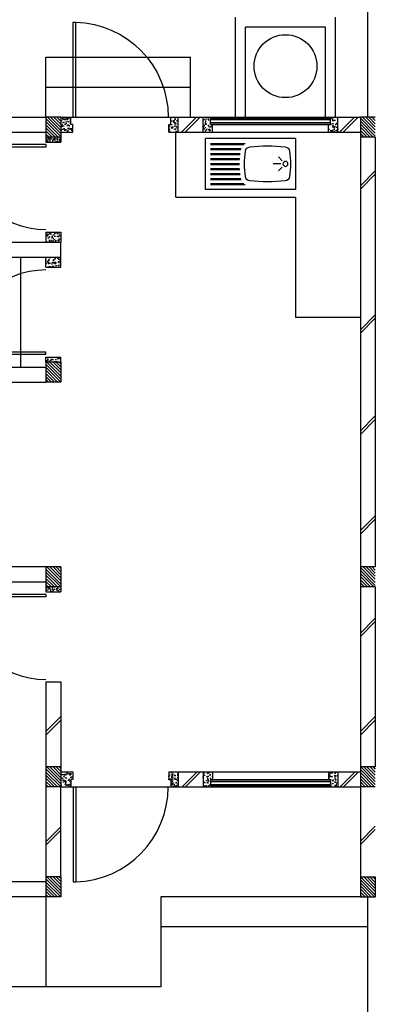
# Model space of a CAD drawing. Header units: millimetres. Extents: x 301 to 1479, y 491 to 1341.
# Tile 198 of 256: x 476.33 to 479.89, y 584.89 to 594.74. Entities that reach past the tile are written whole.
import ezdxf

# ---------------------------------------------------------------- set-up
doc = ezdxf.new("R2010")
doc.units = ezdxf.units.MM
doc.header["$LTSCALE"] = 1.5
doc.header["$MEASUREMENT"] = 0
for name, color, linetype in [('Blk', 7, 'Continuous'), ('Block', 46, 'Continuous'), ('Boundary Wall', 64, 'Continuous'), ('BWCN', 4, 'Continuous'), ('DOOR', 3, 'Continuous'), ('Ele', 8, 'Continuous'), ('HATCH', 7, 'Continuous'), ('Hatch Col. C1 GF Ext.', 84, 'Continuous'), ('Hatch Col. C3 GF', 10, 'Continuous'), ('Hatch Stub Col', 251, 'Continuous'), ('Kerb', 251, 'Continuous'), ('P. Grease Trap', 64, 'Continuous'), ('WINDOW', 1, 'Continuous')]:
    doc.layers.add(name, color=color, linetype=linetype)
pattern_1 = [(315, (448.28546, 157.028336), (0.0154679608, 0.0154679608), [])]
pattern_2 = [(315, (448.28546, 156.678336), (0.0154679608, 0.0154679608), [])]
pattern_3 = [(50, (427.129014, 162.012746), (0.071726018, -0.0062752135), [0.0075, -0.0825]), (355, (427.129014, 162.012746), (-0.013875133, 0.075219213), [0.006, -0.066]), (100.451444, (427.13499, 162.01222), (0.057850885, 0.068943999), [0.006374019, -0.070114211]), (46.1842, (427.12901, 162.03275), (0.106724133, -0.016551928), [0.01125, -0.12375]), (96.635635, (427.13791, 162.03137), (0.093466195, 0.09741186), [0.009561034, -0.105171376]), (351.184164, (427.12901, 162.03275), (0.093466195, 0.09741186), [0.009, -0.099]), (21, (427.139014, 162.027746), (0.059690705, -0.040261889), [0.0075, -0.0825]), (326, (427.139014, 162.027746), (0.024331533, 0.072515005), [0.006, -0.066]), (71.451445, (427.14399, 162.02439), (0.084022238, 0.032253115), [0.006374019, -0.070114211]), (37.5, (427.129014, 162.012746), (0.0012159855, 0.0332893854), [0, -0.0652, 0, -0.067, 0, -0.06625]), (7.5, (427.129014, 162.012746), (0.0263069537, 0.0394411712), [0, -0.0382, 0, -0.0637, 0, -0.02525]), (327.5, (427.106714, 162.012746), (0.0533822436, -0.0022554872), [0, -0.025, 0, -0.078, 0, -0.1035]), (317.5, (427.096714, 162.012746), (0.058318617, 0.010010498), [0, -0.0325, 0, -0.0518, 0, -0.0735])]
pattern_4 = [(50, (427.229014, 162.212746), (0.071726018, -0.0062752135), [0.0075, -0.0825]), (355, (427.229014, 162.212746), (-0.013875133, 0.075219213), [0.006, -0.066]), (100.451444, (427.23499, 162.21222), (0.057850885, 0.068943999), [0.006374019, -0.070114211]), (46.1842, (427.22901, 162.23275), (0.106724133, -0.016551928), [0.01125, -0.12375]), (96.635635, (427.23791, 162.23137), (0.093466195, 0.09741186), [0.009561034, -0.105171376]), (351.184164, (427.22901, 162.23275), (0.093466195, 0.09741186), [0.009, -0.099]), (21, (427.239014, 162.227746), (0.059690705, -0.040261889), [0.0075, -0.0825]), (326, (427.239014, 162.227746), (0.024331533, 0.072515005), [0.006, -0.066]), (71.451445, (427.24399, 162.22439), (0.084022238, 0.032253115), [0.006374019, -0.070114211]), (37.5, (427.229014, 162.212746), (0.0012159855, 0.0332893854), [0, -0.0652, 0, -0.067, 0, -0.06625]), (7.5, (427.229014, 162.212746), (0.0263069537, 0.0394411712), [0, -0.0382, 0, -0.0637, 0, -0.02525]), (327.5, (427.206714, 162.212746), (0.0533822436, -0.0022554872), [0, -0.025, 0, -0.078, 0, -0.1035]), (317.5, (427.196714, 162.212746), (0.058318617, 0.010010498), [0, -0.0325, 0, -0.0518, 0, -0.0735])]
pattern_5 = [(50, (427.229014, 161.912746), (0.071726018, -0.0062752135), [0.0075, -0.0825]), (355, (427.229014, 161.912746), (-0.013875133, 0.075219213), [0.006, -0.066]), (100.451444, (427.23499, 161.91222), (0.057850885, 0.068943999), [0.006374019, -0.070114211]), (46.1842, (427.22901, 161.93275), (0.106724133, -0.016551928), [0.01125, -0.12375]), (96.635635, (427.23791, 161.93137), (0.093466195, 0.09741186), [0.009561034, -0.105171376]), (351.184164, (427.22901, 161.93275), (0.093466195, 0.09741186), [0.009, -0.099]), (21, (427.239014, 161.927746), (0.059690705, -0.040261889), [0.0075, -0.0825]), (326, (427.239014, 161.927746), (0.024331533, 0.072515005), [0.006, -0.066]), (71.451445, (427.24399, 161.92439), (0.084022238, 0.032253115), [0.006374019, -0.070114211]), (37.5, (427.229014, 161.912746), (0.0012159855, 0.0332893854), [0, -0.0652, 0, -0.067, 0, -0.06625]), (7.5, (427.229014, 161.912746), (0.0263069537, 0.0394411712), [0, -0.0382, 0, -0.0637, 0, -0.02525]), (327.5, (427.206714, 161.912746), (0.0533822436, -0.0022554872), [0, -0.025, 0, -0.078, 0, -0.1035]), (317.5, (427.196714, 161.912746), (0.058318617, 0.010010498), [0, -0.0325, 0, -0.0518, 0, -0.0735])]

# ---------------------------------------------------------------- blocks, each defined once
blk = doc.blocks.new('SSBSD90')
at = {"layer": 'Ele'}
for p, q in [((-900, 510), (0, 510)), ((-900, 510), (-900, 0)), ((0, 0), (0, 510)), ((-50, 460), (-395.5, 460)), ((-50, 450), (-382.1, 450)), ((-50, 410), (-354.7, 410)), ((-50, 400), (-351.5, 400)), ((-768.2, 286.8), (-729.3, 325.7)), ((-50, 360), (-345.7, 360)), ((-50, 350), (-344.7, 350)), ((-50, 310), (-341.6, 310)), ((-50, 300), (-341, 300)), ((-768.2, 223.2), (-729.3, 184.3)), ((-755, 255), (-675, 255)), ((-50, 200), (-341.6, 200)), ((-50, 210), (-341, 210)), ((-50, 260), (-340, 260)), ((-50, 250), (-340, 250)), ((-50, 100), (-354.7, 100)), ((-50, 110), (-351.5, 110)), ((-50, 150), (-345.7, 150)), ((-50, 160), (-344.7, 160)), ((-900, 0), (0, 0)), ((-50, 50), (-395.5, 50)), ((-50, 60), (-382.1, 60))]:
    blk.add_line(p, q, dxfattribs=at)
blk.add_circle((-800, 255), 25, dxfattribs=at)
for centre, radius, start, end in [((-791.6, 375.1), 50, 96.57699, 172.01642), ((-620, -1113.3), 1548.3, 83.42301, 96.57699), ((-448.4, 375.1), 50, 7.98358, 83.42301), ((65, 255), 915, 172.01642, 187.98358), ((-1305, 255), 915, 352.01642, 7.98358), ((-791.6, 134.9), 50, 187.98358, 263.42301), ((-448.4, 134.9), 50, 276.57699, 352.01642), ((-620, 1623.3), 1548.3, 263.42301, 276.57699)]:
    blk.add_arc(centre, radius, start, end, dxfattribs=at)
blk = doc.blocks.new('Dr900')
at = {"layer": 'DOOR'}
for p, q in [((-50, 0), (-50, 850)), ((-25, 850), (-50, 850)), ((-25, 0), (-25, 850)), ((-25, 0), (-50, 0))]:
    blk.add_line(p, q, dxfattribs=at)
blk.add_arc((-24.3, -0.3), 850.7, 91.72797, 179.98222, dxfattribs=at)
blk = doc.blocks.new('Dr1000')
at = {"layer": 'DOOR'}
for p, q in [((-50, 0), (-50, 950)), ((-25, 950), (-50, 950)), ((-25, 0), (-25, 950)), ((-25, 0), (-50, 0))]:
    blk.add_line(p, q, dxfattribs=at)
blk.add_arc((-24.4, -0.2), 950.6, 91.54201, 179.98579, dxfattribs=at)
blk = doc.blocks.new('SSSU-D1')
at = {"layer": 'HATCH'}
h = blk.add_hatch(dxfattribs=at)
h.set_pattern_fill('ANSI31', color=256, scale=0.175, angle=630)
h.set_pattern_definition([(315, (-123.373914, 34.936787), (0.015467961, 0.015467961), [])])
h.paths.add_polyline_path([(3.15, 5.15), (3.3, 5.15), (3.3, 5.35), (3.15, 5.35)])
h = blk.add_hatch(dxfattribs=at)
h.set_pattern_fill('ANSI31', color=256, scale=0.175, angle=630)
h.set_pattern_definition([(315, (-123.373914, 32.886787), (0.015467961, 0.015467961), [])])
h.paths.add_polyline_path([(3.15, 3.1), (3.3, 3.1), (3.3, 3.3), (3.15, 3.3)])
h = blk.add_hatch(dxfattribs=at)
h.set_pattern_fill('ANSI31', color=256, scale=0.175, angle=630)
h.set_pattern_definition([(315, (-123.373914, 30.886787), (0.015467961, 0.015467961), [])])
h.paths.add_polyline_path([(3.15, 1.1), (3.3, 1.1), (3.3, 1.3), (3.15, 1.3)])
h = blk.add_hatch(dxfattribs=at)
h.set_pattern_fill('ANSI31', color=256, scale=0.175, angle=630)
h.set_pattern_definition([(315, (-123.373914, 29.786787), (0.015467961, 0.015467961), [])])
h.paths.add_polyline_path([(3.15, 0), (3.3, 0), (3.3, 0.2), (3.15, 0.2)])
at = {"layer": 'Hatch Col. C1 GF Ext.'}
h = blk.add_hatch(dxfattribs=at)
h.set_pattern_fill('ANSI31', color=256, scale=0.175, angle=-90)
h.set_pattern_definition(pattern_1)
h.paths.add_polyline_path([(3.15, 7.6), (3.3, 7.6), (3.3, 7.8), (3.15, 7.8)])
h = blk.add_hatch(dxfattribs=at)
h.set_pattern_fill('ANSI31', color=256, scale=0.175, angle=-90)
h.set_pattern_definition(pattern_1)
h.paths.add_polyline_path([(6.3, 7.6), (6.45, 7.6), (6.45, 7.8), (6.3, 7.8)])
h = blk.add_hatch(dxfattribs=at)
h.set_pattern_fill('ANSI31', color=256, scale=0.175, angle=-90)
h.set_pattern_definition(pattern_2)
h.paths.add_polyline_path([(6.3, 3.1), (6.45, 3.1), (6.45, 3.3), (6.3, 3.3)])
h = blk.add_hatch(dxfattribs=at)
h.set_pattern_fill('ANSI31', color=256, scale=0.175, angle=-90)
h.set_pattern_definition(pattern_2)
h.paths.add_polyline_path([(6.3, 0), (6.45, 0), (6.45, 0.2), (6.3, 0.2)])
at = {"layer": 'Hatch Col. C3 GF'}
h = blk.add_hatch(dxfattribs=at)
h.set_pattern_fill('ANSI31', color=256, scale=0.175, angle=-90)
h.set_pattern_definition([(315, (448.28546, 156.728336), (0.0154679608, 0.0154679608), [])])
h.paths.add_polyline_path([(6.3, 1.1), (6.45, 1.1), (6.45, 1.3), (6.3, 1.3)])
at = {"layer": 'Hatch Stub Col', "linetype": 'ByBlock'}
h = blk.add_hatch(dxfattribs=at)
h.set_pattern_fill('AR-CONC', color=256, scale=0.01, angle=720)
h.set_pattern_definition([(50, (427.129014, 162.212746), (0.071726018, -0.0062752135), [0.0075, -0.0825]), (355, (427.129014, 162.212746), (-0.013875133, 0.075219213), [0.006, -0.066]), (100.451444, (427.13499, 162.21222), (0.057850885, 0.068943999), [0.006374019, -0.070114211]), (46.1842, (427.12901, 162.23275), (0.106724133, -0.016551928), [0.01125, -0.12375]), (96.635635, (427.13791, 162.23137), (0.093466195, 0.09741186), [0.009561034, -0.105171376]), (351.184164, (427.12901, 162.23275), (0.093466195, 0.09741186), [0.009, -0.099]), (21, (427.139014, 162.227746), (0.059690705, -0.040261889), [0.0075, -0.0825]), (326, (427.139014, 162.227746), (0.024331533, 0.072515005), [0.006, -0.066]), (71.451445, (427.14399, 162.22439), (0.084022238, 0.032253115), [0.006374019, -0.070114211]), (37.5, (427.129014, 162.212746), (0.0012159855, 0.0332893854), [0, -0.0652, 0, -0.067, 0, -0.06625]), (7.5, (427.129014, 162.212746), (0.0263069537, 0.0394411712), [0, -0.0382, 0, -0.0637, 0, -0.02525]), (327.5, (427.106714, 162.212746), (0.0533822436, -0.0022554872), [0, -0.025, 0, -0.078, 0, -0.1035]), (317.5, (427.096714, 162.212746), (0.058318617, 0.010010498), [0, -0.0325, 0, -0.0518, 0, -0.0735])])
h.paths.add_polyline_path([(3.4, 7.8), (3.3, 7.8), (3.3, 7.65), (3.42, 7.65), (3.42, 7.725), (3.4, 7.725)])
h = blk.add_hatch(dxfattribs=at)
h.set_pattern_fill('AR-CONC', color=256, scale=0.01, angle=720)
h.set_pattern_definition([(50, (427.279014, 162.212746), (0.071726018, -0.0062752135), [0.0075, -0.0825]), (355, (427.279014, 162.212746), (-0.013875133, 0.075219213), [0.006, -0.066]), (100.451444, (427.28499, 162.21222), (0.057850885, 0.068943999), [0.006374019, -0.070114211]), (46.1842, (427.27901, 162.23275), (0.106724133, -0.016551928), [0.01125, -0.12375]), (96.635635, (427.28791, 162.23137), (0.093466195, 0.09741186), [0.009561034, -0.105171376]), (351.184164, (427.27901, 162.23275), (0.093466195, 0.09741186), [0.009, -0.099]), (21, (427.289014, 162.227746), (0.059690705, -0.040261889), [0.0075, -0.0825]), (326, (427.289014, 162.227746), (0.024331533, 0.072515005), [0.006, -0.066]), (71.451445, (427.29399, 162.22439), (0.084022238, 0.032253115), [0.006374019, -0.070114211]), (37.5, (427.279014, 162.212746), (0.0012159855, 0.0332893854), [0, -0.0652, 0, -0.067, 0, -0.06625]), (7.5, (427.279014, 162.212746), (0.0263069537, 0.0394411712), [0, -0.0382, 0, -0.0637, 0, -0.02525]), (327.5, (427.256714, 162.212746), (0.0533822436, -0.0022554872), [0, -0.025, 0, -0.078, 0, -0.1035]), (317.5, (427.246714, 162.212746), (0.058318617, 0.010010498), [0, -0.0325, 0, -0.0518, 0, -0.0735])])
h.paths.add_polyline_path([(4.475, 7.8), (4.4, 7.8), (4.4, 7.725), (4.38, 7.725), (4.38, 7.65), (4.475, 7.65)])
h = blk.add_hatch(dxfattribs=at)
h.set_pattern_fill('AR-CONC', color=256, scale=0.01, angle=720)
h.set_pattern_definition(pattern_4)
h.paths.add_polyline_path([(4.8196, 7.725), (4.7996, 7.725), (4.7996, 7.8), (4.7246, 7.8), (4.7246, 7.65), (4.8196, 7.65)])
h = blk.add_hatch(dxfattribs=at)
h.set_pattern_fill('AR-CONC', color=256, scale=0.01, angle=720)
h.set_pattern_definition(pattern_4)
h.paths.add_polyline_path([(6.0746, 7.8), (5.9996, 7.8), (5.9996, 7.725), (5.9796, 7.725), (5.9796, 7.65), (6.0746, 7.65)])
h = blk.add_hatch(dxfattribs=at)
h.set_pattern_fill('AR-CONC', color=256, scale=0.005, angle=720)
h.set_pattern_definition([(50, (427.129014, 162.212746), (0.0358630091, -0.0031376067), [0.00375, -0.04125]), (355, (427.129014, 162.212746), (-0.0069375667, 0.0376096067), [0.003, -0.033]), (100.4514445, (427.132003, 162.212485), (0.0289254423, 0.0344719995), [0.0031870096, -0.0350571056]), (46.1842, (427.129014, 162.222746), (0.0533620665, -0.008275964), [0.005625, -0.061875]), (96.635635, (427.13346, 162.222056), (0.046733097, 0.04870593), [0.004780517, -0.052585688]), (351.184164, (427.129014, 162.222746), (0.046733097, 0.04870593), [0.0045, -0.0495]), (21, (427.134014, 162.220246), (0.0298453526, -0.0201309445), [0.00375, -0.04125]), (326, (427.134014, 162.220246), (0.0121657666, 0.0362575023), [0.003, -0.033]), (71.451445, (427.1365, 162.21857), (0.0420111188, 0.0161265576), [0.0031870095, -0.0350571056]), (37.5, (427.129014, 162.212746), (0.00060799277, 0.0166446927), [0, -0.0326, 0, -0.0335, 0, -0.033125]), (7.5, (427.129014, 162.212746), (0.0131534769, 0.0197205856), [0, -0.0191, 0, -0.03185, 0, -0.012625]), (327.5, (427.117864, 162.212746), (0.0266911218, -0.0011277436), [0, -0.0125, 0, -0.039, 0, -0.05175]), (317.5, (427.112864, 162.212746), (0.0291593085, 0.0050052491), [0, -0.01625, 0, -0.0259, 0, -0.03675])])
h.paths.add_polyline_path([(3.3, 7.55), (3.3, 7.6), (3.15, 7.6), (3.15, 7.55)])
h = blk.add_hatch(dxfattribs=at)
h.set_pattern_fill('AR-CONC', color=256, scale=0.01, angle=720)
h.set_pattern_definition(pattern_3)
h.paths.add_polyline_path([(3.3, 6.65), (3.3, 6.55), (3.15, 6.55), (3.15, 6.65)])
h = blk.add_hatch(dxfattribs=at)
h.set_pattern_fill('AR-CONC', color=256, scale=0.01, angle=720)
h.set_pattern_definition(pattern_3)
h.paths.add_polyline_path([(3.3, 6.3), (3.3, 6.4), (3.15, 6.4), (3.15, 6.3)])
h = blk.add_hatch(dxfattribs=at)
h.set_pattern_fill('AR-CONC', color=256, scale=0.01, angle=720)
h.set_pattern_definition([(50, (427.129014, 161.837746), (0.071726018, -0.0062752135), [0.0075, -0.0825]), (355, (427.129014, 161.837746), (-0.013875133, 0.075219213), [0.006, -0.066]), (100.451444, (427.13499, 161.83722), (0.057850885, 0.068943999), [0.006374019, -0.070114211]), (46.1842, (427.12901, 161.85775), (0.106724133, -0.016551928), [0.01125, -0.12375]), (96.635635, (427.13791, 161.85637), (0.093466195, 0.09741186), [0.009561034, -0.105171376]), (351.184164, (427.12901, 161.85775), (0.093466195, 0.09741186), [0.009, -0.099]), (21, (427.139014, 161.852746), (0.059690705, -0.040261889), [0.0075, -0.0825]), (326, (427.139014, 161.852746), (0.024331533, 0.072515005), [0.006, -0.066]), (71.451445, (427.14399, 161.84939), (0.084022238, 0.032253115), [0.006374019, -0.070114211]), (37.5, (427.129014, 161.837746), (0.0012159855, 0.0332893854), [0, -0.0652, 0, -0.067, 0, -0.06625]), (7.5, (427.129014, 161.837746), (0.0263069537, 0.0394411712), [0, -0.0382, 0, -0.0637, 0, -0.02525]), (327.5, (427.106714, 161.837746), (0.0533822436, -0.0022554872), [0, -0.025, 0, -0.078, 0, -0.1035]), (317.5, (427.096714, 161.837746), (0.058318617, 0.010010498), [0, -0.0325, 0, -0.0518, 0, -0.0735])])
h.paths.add_polyline_path([(3.3, 5.4), (3.15, 5.4), (3.15, 5.35), (3.3, 5.35)])
h = blk.add_hatch(dxfattribs=at)
h.set_pattern_fill('AR-CONC', color=256, scale=0.01, angle=720)
h.set_pattern_definition([(50, (427.129014, 161.862746), (0.071726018, -0.0062752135), [0.0075, -0.0825]), (355, (427.129014, 161.862746), (-0.013875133, 0.075219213), [0.006, -0.066]), (100.451444, (427.13499, 161.86222), (0.057850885, 0.068943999), [0.006374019, -0.070114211]), (46.1842, (427.12901, 161.88275), (0.106724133, -0.016551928), [0.01125, -0.12375]), (96.635635, (427.13791, 161.88137), (0.093466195, 0.09741186), [0.009561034, -0.105171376]), (351.184164, (427.12901, 161.88275), (0.093466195, 0.09741186), [0.009, -0.099]), (21, (427.139014, 161.877746), (0.059690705, -0.040261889), [0.0075, -0.0825]), (326, (427.139014, 161.877746), (0.024331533, 0.072515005), [0.006, -0.066]), (71.451445, (427.14399, 161.87439), (0.084022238, 0.032253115), [0.006374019, -0.070114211]), (37.5, (427.129014, 161.862746), (0.0012159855, 0.0332893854), [0, -0.0652, 0, -0.067, 0, -0.06625]), (7.5, (427.129014, 161.862746), (0.0263069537, 0.0394411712), [0, -0.0382, 0, -0.0637, 0, -0.02525]), (327.5, (427.106714, 161.862746), (0.0533822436, -0.0022554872), [0, -0.025, 0, -0.078, 0, -0.1035]), (317.5, (427.096714, 161.862746), (0.058318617, 0.010010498), [0, -0.0325, 0, -0.0518, 0, -0.0735])])
h.paths.add_polyline_path([(3.3, 3.1), (3.15, 3.1), (3.15, 3.05), (3.3, 3.05)])
h = blk.add_hatch(dxfattribs=at)
h.set_pattern_fill('AR-CONC', color=256, scale=0.01, angle=720)
h.set_pattern_definition([(50, (427.129014, 161.912746), (0.071726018, -0.0062752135), [0.0075, -0.0825]), (355, (427.129014, 161.912746), (-0.013875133, 0.075219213), [0.006, -0.066]), (100.451444, (427.13499, 161.91222), (0.057850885, 0.068943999), [0.006374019, -0.070114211]), (46.1842, (427.12901, 161.93275), (0.106724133, -0.016551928), [0.01125, -0.12375]), (96.635635, (427.13791, 161.93137), (0.093466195, 0.09741186), [0.009561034, -0.105171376]), (351.184164, (427.12901, 161.93275), (0.093466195, 0.09741186), [0.009, -0.099]), (21, (427.139014, 161.927746), (0.059690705, -0.040261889), [0.0075, -0.0825]), (326, (427.139014, 161.927746), (0.024331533, 0.072515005), [0.006, -0.066]), (71.451445, (427.14399, 161.92439), (0.084022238, 0.032253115), [0.006374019, -0.070114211]), (37.5, (427.129014, 161.912746), (0.0012159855, 0.0332893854), [0, -0.0652, 0, -0.067, 0, -0.06625]), (7.5, (427.129014, 161.912746), (0.0263069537, 0.0394411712), [0, -0.0382, 0, -0.0637, 0, -0.02525]), (327.5, (427.106714, 161.912746), (0.0533822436, -0.0022554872), [0, -0.025, 0, -0.078, 0, -0.1035]), (317.5, (427.096714, 161.912746), (0.058318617, 0.010010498), [0, -0.0325, 0, -0.0518, 0, -0.0735])])
h.paths.add_polyline_path([(3.42, 1.25), (3.3, 1.25), (3.3, 1.1), (3.4, 1.1), (3.4, 1.175), (3.42, 1.175)])
h = blk.add_hatch(dxfattribs=at)
h.set_pattern_fill('AR-CONC', color=256, scale=0.01, angle=720)
h.set_pattern_definition(pattern_5)
h.paths.add_polyline_path([(4.475, 1.25), (4.38, 1.25), (4.38, 1.175), (4.4, 1.175), (4.4, 1.1), (4.475, 1.1)])
h = blk.add_hatch(dxfattribs=at)
h.set_pattern_fill('AR-CONC', color=256, scale=0.01, angle=720)
h.set_pattern_definition(pattern_5)
h.paths.add_polyline_path([(4.8196, 1.25), (4.7246, 1.25), (4.7246, 1.1), (4.7996, 1.1), (4.7996, 1.175), (4.8196, 1.175)])
h = blk.add_hatch(dxfattribs=at)
h.set_pattern_fill('AR-CONC', color=256, scale=0.01, angle=720)
h.set_pattern_definition(pattern_5)
h.paths.add_polyline_path([(6.0746, 1.25), (5.9796, 1.25), (5.9796, 1.175), (5.9996, 1.175), (5.9996, 1.1), (6.0746, 1.1)])
at = {"layer": 'Block', "linetype": 'ByBlock'}
for p, q in [((1.25, 7.8), (3.15, 7.8)), ((4.475, 7.8), (4.7246, 7.8)), ((6.0746, 7.8), (6.3, 7.8)), ((1.25, 7.65), (3.15, 7.65)), ((4.475, 7.65), (4.7246, 7.65)), ((6.0746, 7.65), (6.3, 7.65)), ((6.3, 7.6), (6.3, 3.3)), ((6.45, 7.6), (6.45, 3.3)), ((1.25, 6.55), (3.3, 6.55)), ((3.3, 6.4), (3.3, 6.55)), ((1.25, 6.4), (3.3, 6.4)), ((1.25, 5.3), (3.15, 5.3)), ((1.25, 5.15), (3.15, 5.15)), ((3.15, 3.3), (0.15, 3.3)), ((0.15, 3.15), (3.15, 3.15)), ((6.3, 3.1), (6.3, 1.3)), ((6.45, 3.1), (6.45, 1.3)), ((3.15, 2.15), (3.3, 2.15)), ((3.15, 2.15), (3.15, 1.3)), ((3.3, 2.15), (3.3, 1.3)), ((4.475, 1.25), (4.7246, 1.25)), ((6.0746, 1.25), (6.3, 1.25)), ((3.15, 1.1), (3.15, 0.2)), ((3.3, 0.2), (3.3, 1.1)), ((4.475, 1.1), (4.7246, 1.1)), ((6.0746, 1.1), (6.3, 1.1)), ((6.3, 1.1), (6.3, 0.2)), ((3.15, 0.15), (1.8254, 0.15)), ((3.15, 0), (1.8254, 0))]:
    blk.add_line(p, q, dxfattribs=at)
at = {"layer": 'Boundary Wall', "linetype": 'ByBlock'}
for p, q in [((6.375, 7.8), (6.375, 9.355)), ((6.375, -1.555), (6.375, 0))]:
    blk.add_line(p, q, dxfattribs=at)
at = {"layer": 'BWCN'}
for p, q in [((3.3, 7.8), (3.15, 7.8)), ((3.15, 7.8), (3.15, 7.6)), ((3.3, 7.8), (3.3, 7.6)), ((3.3, 7.8), (3.4, 7.8)), ((3.4, 7.725), (3.4, 7.8)), ((4.4, 7.8), (4.475, 7.8)), ((4.4, 7.725), (4.4, 7.8)), ((4.475, 7.65), (4.475, 7.8)), ((4.7246, 7.65), (4.7246, 7.8)), ((4.7246, 7.8), (4.7996, 7.8)), ((4.7996, 7.725), (4.7996, 7.8)), ((5.9996, 7.725), (5.9996, 7.8)), ((5.9996, 7.8), (6.0746, 7.8)), ((6.0746, 7.65), (6.0746, 7.8)), ((6.45, 7.8), (6.3, 7.8)), ((6.3, 7.8), (6.3, 7.6)), ((3.42, 7.725), (3.4, 7.725)), ((3.42, 7.65), (3.42, 7.725)), ((4.38, 7.65), (4.38, 7.725)), ((4.38, 7.725), (4.4, 7.725)), ((4.8196, 7.725), (4.7996, 7.725)), ((4.8196, 7.65), (4.8196, 7.725)), ((5.9796, 7.65), (5.9796, 7.725)), ((5.9796, 7.725), (5.9996, 7.725)), ((3.3, 7.6), (3.15, 7.6)), ((3.15, 7.6), (3.15, 7.55)), ((3.3, 7.65), (3.42, 7.65)), ((3.3, 7.6), (3.3, 7.55)), ((4.38, 7.65), (4.475, 7.65)), ((4.7246, 7.65), (4.8196, 7.65)), ((5.9796, 7.65), (6.0746, 7.65)), ((6.45, 7.6), (6.3, 7.6)), ((3.15, 7.55), (3.3, 7.55)), ((3.15, 6.65), (3.3, 6.65)), ((3.15, 6.65), (3.15, 6.55)), ((3.3, 6.65), (3.3, 6.55)), ((3.15, 6.3), (3.15, 6.4)), ((3.3, 6.3), (3.3, 6.4)), ((3.15, 6.3), (3.3, 6.3)), ((3.15, 5.4), (3.3, 5.4)), ((3.15, 5.35), (3.15, 5.4)), ((3.3, 5.35), (3.15, 5.35)), ((3.15, 5.35), (3.15, 5.15)), ((3.3, 5.35), (3.3, 5.4)), ((3.3, 5.35), (3.3, 5.15)), ((3.3, 5.15), (3.15, 5.15)), ((3.3, 3.3), (3.15, 3.3)), ((3.15, 3.3), (3.15, 3.1)), ((3.3, 3.3), (3.3, 3.1)), ((6.45, 3.3), (6.3, 3.3)), ((6.3, 3.3), (6.3, 3.1)), ((3.15, 3.1), (3.15, 3.05)), ((3.3, 3.1), (3.15, 3.1)), ((3.3, 3.1), (3.3, 3.05)), ((6.45, 3.1), (6.3, 3.1)), ((3.15, 3.05), (3.3, 3.05)), ((3.3, 1.3), (3.15, 1.3)), ((3.15, 1.3), (3.15, 1.1)), ((3.3, 1.3), (3.3, 1.1)), ((6.45, 1.3), (6.3, 1.3)), ((6.3, 1.3), (6.3, 1.1)), ((3.3, 1.25), (3.42, 1.25)), ((3.42, 1.25), (3.42, 1.175)), ((4.38, 1.25), (4.475, 1.25)), ((4.38, 1.25), (4.38, 1.175)), ((4.475, 1.25), (4.475, 1.1)), ((4.7246, 1.25), (4.7246, 1.1)), ((4.7246, 1.25), (4.8196, 1.25)), ((4.8196, 1.25), (4.8196, 1.175)), ((5.9796, 1.25), (5.9796, 1.175)), ((5.9796, 1.25), (6.0746, 1.25)), ((6.0746, 1.25), (6.0746, 1.1)), ((3.3, 1.1), (3.15, 1.1)), ((3.3, 1.1), (3.4, 1.1)), ((3.4, 1.175), (3.4, 1.1)), ((3.42, 1.175), (3.4, 1.175)), ((4.38, 1.175), (4.4, 1.175)), ((4.4, 1.175), (4.4, 1.1)), ((4.4, 1.1), (4.475, 1.1)), ((4.7246, 1.1), (4.7996, 1.1)), ((4.7996, 1.175), (4.7996, 1.1)), ((4.8196, 1.175), (4.7996, 1.175)), ((5.9796, 1.175), (5.9996, 1.175)), ((5.9996, 1.175), (5.9996, 1.1)), ((5.9996, 1.1), (6.0746, 1.1)), ((6.45, 1.1), (6.3, 1.1)), ((3.3, 0.2), (3.15, 0.2)), ((3.15, 0.2), (3.15, 0)), ((3.3, 0.2), (3.3, 0)), ((6.3, 0.2), (6.3, 0)), ((6.3, 0.2), (6.45, 0.2)), ((6.45, 0.2), (6.45, 0)), ((3.3, 0), (3.15, 0)), ((6.3, 0), (6.45, 0))]:
    blk.add_line(p, q, dxfattribs=at)
at = {"layer": 'Ele'}
for p, q in [((3.15, 7.8), (3.15, 8.4)), ((3.15, 8.4), (4.6, 8.4)), ((4.6, 7.8), (4.6, 8.4)), ((3.15, 8.1), (4.6, 8.1)), ((3.4, 7.8), (4.4, 7.8)), ((4.7996, 7.8), (5.9996, 7.8)), ((4.7996, 7.79), (5.9996, 7.79)), ((4.7996, 7.73), (5.9996, 7.73)), ((4.8196, 7.725), (5.9796, 7.725)), ((4.4505, 7), (4.4505, 7.65)), ((4.8196, 7.65), (5.9796, 7.65)), ((4.4505, 7), (5.65, 7)), ((5.65, 7), (5.65, 5.8)), ((2.9, 5.3), (2.9, 6.4)), ((5.65, 5.8), (6.3, 5.8)), ((4.8196, 1.25), (5.9796, 1.25)), ((3.4, 1.1), (4.4, 1.1)), ((4.7996, 1.17), (5.9996, 1.17)), ((4.7996, 1.11), (5.9996, 1.11)), ((4.7996, 1.1), (5.9996, 1.1)), ((4.8196, 1.175), (5.9796, 1.175)), ((3.15, 0), (3.15, -0.9)), ((6.3, 0), (4.3, 0)), ((4.3, 0), (4.3, -0.9)), ((6.375, -0.3), (4.3, -0.3)), ((4.3, -0.9), (0.65, -0.9))]:
    blk.add_line(p, q, dxfattribs=at)
at = {"layer": 'HATCH'}
for p, q in [((4.5089, 7.65), (4.6589, 7.8)), ((4.5443, 7.65), (4.6943, 7.8)), ((6.0919, 7.65), (6.2419, 7.8)), ((6.1273, 7.65), (6.2773, 7.8)), ((6.3, 7.1145), (6.45, 7.2645)), ((6.3, 7.0792), (6.45, 7.2292)), ((6.3, 5.6739), (6.45, 5.8239)), ((6.3, 5.6385), (6.45, 5.7885)), ((6.3, 4.662), (6.45, 4.812)), ((6.3, 4.6267), (6.45, 4.7767)), ((6.3, 3.6633), (6.45, 3.8133)), ((6.3, 3.628), (6.45, 3.778)), ((6.3, 2.6384), (6.45, 2.7884)), ((6.3, 2.603), (6.45, 2.753)), ((3.15, 1.6528), (3.3, 1.8028)), ((6.3, 1.6528), (6.45, 1.8028)), ((3.15, 1.6174), (3.3, 1.7674)), ((6.3, 1.6174), (6.45, 1.7674)), ((4.5144, 1.1), (4.6644, 1.25)), ((4.5497, 1.1), (4.6997, 1.25)), ((6.0964, 1.1), (6.2464, 1.25)), ((6.1317, 1.1), (6.2817, 1.25)), ((3.15, 0.552), (3.3, 0.702)), ((6.3, 0.5576), (6.45, 0.7076)), ((3.15, 0.5167), (3.3, 0.6667)), ((6.3, 0.5223), (6.45, 0.6723))]:
    blk.add_line(p, q, dxfattribs=at)
at = {"layer": 'Kerb'}
for p, q in [((5.05, 7.8), (5.05, 8.8)), ((6.05, 7.8), (6.05, 8.8)), ((5.15, 7.8), (5.15, 8.7)), ((5.95, 8.7), (5.15, 8.7)), ((5.95, 7.8), (5.95, 8.7))]:
    blk.add_line(p, q, dxfattribs=at)
at = {"layer": 'P. Grease Trap'}
blk.add_circle((5.55, 8.31), 0.315, dxfattribs=at)
at = {"layer": 'WINDOW'}
for p, q in [((4.7996, 7.775), (5.9996, 7.775)), ((4.7996, 7.745), (5.9996, 7.745)), ((4.7996, 1.155), (5.9996, 1.155)), ((4.7996, 1.125), (5.9996, 1.125))]:
    blk.add_line(p, q, dxfattribs=at)
at = {"layer": 'DOOR', "xscale": -0.001, "yscale": 0.001, "zscale": 0.001}
blk.add_blockref('Dr1000', (3.4, 7.8), dxfattribs=at)
at = {"layer": 'DOOR', "yscale": 0.001, "zscale": 0.001}
for name, p, xscale, rotation in [('Dr900', (3.15, 7.55), 0.001, 90), ('Dr900', (3.15, 5.4), -0.001, 90), ('Dr900', (3.15, 3.05), 0.001, 90), ('Dr1000', (3.4, 1.1), 0.001, 180)]:
    blk.add_blockref(name, p, dxfattribs=dict(at, xscale=xscale, rotation=rotation))
at = {"layer": 'WINDOW', "linetype": 'ByBlock', "xscale": -0.001, "yscale": 0.001, "zscale": 0.001}
blk.add_blockref('SSBSD90', (4.75, 7.0778), dxfattribs=at)

msp = doc.modelspace()

# ---------------------------------------------------------------- block references
at = {"layer": 'Blk'}
msp.add_blockref('SSSU-D1', (473.4376, 585.969), dxfattribs=at)

doc.saveas('drawing.dxf')
